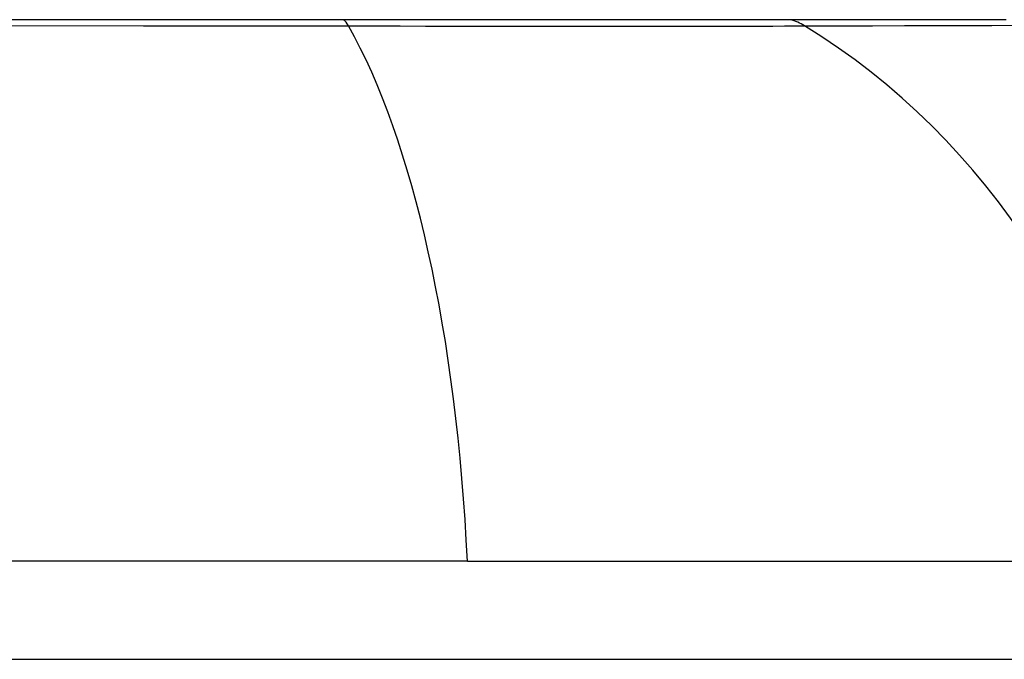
# Model space of a CAD drawing. Header units: inches. Extents: x 19 to 626, y 56 to 294.
# Tile 197 of 256: x 51.968 to 52.126, y 293.853 to 293.956. Entities that reach past the tile are written whole.
import ezdxf

# ---------------------------------------------------------------- set-up
doc = ezdxf.new("R2010")
doc.units = ezdxf.units.IN
doc.header["$MEASUREMENT"] = 0
doc.layers.add('Visible Edges(ANSI)', color=7, linetype='Continuous', lineweight=25)
doc.layers.add('Visible Tangent Edges(ANSI)', color=7, linetype='Continuous', lineweight=25)

msp = doc.modelspace()

# ---------------------------------------------------------------- linework, layer by layer
at = {"layer": 'Visible Edges(ANSI)'}
for p, q in [((52.04012556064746, 293.8689755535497), (51.18274951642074, 293.8689755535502)), ((52.04012556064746, 293.8689755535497), (52.14891130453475, 293.8689755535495)), ((18.8089375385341, 293.8532275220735), (84.41393753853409, 293.8532275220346))]:
    msp.add_line(p, q, dxfattribs=at)
at = {"layer": 'Visible Tangent Edges(ANSI)'}
for p, q in [((52.02024481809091, 293.9559188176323), (52.01977267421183, 293.9559183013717)), ((52.09216213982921, 293.9559183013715), (52.09199346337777, 293.9559188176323))]:
    msp.add_line(p, q, dxfattribs=at)
at = {"layer": 'Visible Tangent Edges(ANSI)', "flags": 128}
for points in [[(52.01977267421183, 293.9559183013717), (52.00341805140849, 293.9559177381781), (51.9869946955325, 293.9559169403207), (51.97048855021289, 293.9559159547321), (51.95391292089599, 293.9559147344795)], [(52.09199346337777, 293.9559188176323), (52.09045097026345, 293.9559189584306), (52.08875815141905, 293.9559189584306), (52.08691796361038, 293.955918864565), (52.0849334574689, 293.9559186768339), (52.08280754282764, 293.95591844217), (52.08054327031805, 293.9559181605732), (52.07814354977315, 293.9559178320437), (52.07561138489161, 293.955917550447), (52.07294973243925, 293.955917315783), (52.07016164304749, 293.9559171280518), (52.06725012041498, 293.9559170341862), (52.06421948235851, 293.9559169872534), (52.06107442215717, 293.9559170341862), (52.05781944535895, 293.9559171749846), (52.05445901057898, 293.955917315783), (52.05099776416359, 293.9559175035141), (52.04744016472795, 293.9559177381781), (52.04379071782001, 293.955917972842), (52.04005402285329, 293.9559182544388), (52.03623510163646, 293.9559185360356), (52.03233944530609, 293.9559187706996), (52.02837231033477, 293.9559189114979), (52.02433900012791, 293.9559189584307), (52.02024481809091, 293.9559188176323)], [(52.12661770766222, 293.9559099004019), (52.12238474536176, 293.9559116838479), (52.11791880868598, 293.9559132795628), (52.11322168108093, 293.9559147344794), (52.10829528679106, 293.955915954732), (52.10314427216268, 293.9559169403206), (52.09779637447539, 293.9559177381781), (52.09216213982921, 293.9559183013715)], [(51.95496965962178, 293.9549818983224), (51.98814497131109, 293.9549565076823), (52.02102146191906, 293.9549301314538)], [(52.02102146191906, 293.9549301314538), (52.02521622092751, 293.9549186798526), (52.02934987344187, 293.9549084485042), (52.03341669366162, 293.9548993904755), (52.03741081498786, 293.9548914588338), (52.04132651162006, 293.9548846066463), (52.04515772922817, 293.9548786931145), (52.04889907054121, 293.9548737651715), (52.05254556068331, 293.9548697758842), (52.05609227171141, 293.95486667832), (52.059534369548, 293.9548645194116), (52.06286687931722, 293.9548632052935), (52.0660849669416, 293.9548627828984), (52.06918365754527, 293.9548632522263), (52.07215792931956, 293.9548645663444), (52.07500318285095, 293.95486667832), (52.07771608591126, 293.9548696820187), (52.08029325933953, 293.9548735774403), (52.0827313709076, 293.9548784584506), (52.08502722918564, 293.9548843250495), (52.08717740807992, 293.9548912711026), (52.08917862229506, 293.9548992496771), (52.09102763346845, 293.9549083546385), (52.09272106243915, 293.9549186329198), (52.09425557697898, 293.9549301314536)], [(52.09425557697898, 293.9549301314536), (52.09981622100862, 293.9549544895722), (52.10518763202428, 293.9549574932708), (52.11031870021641, 293.9549693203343), (52.11522036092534, 293.9549819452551), (52.11989228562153, 293.9549943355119), (52.12433264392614, 293.9550065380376), (52.12853984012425, 293.9550184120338)]]:
    msp.add_lwpolyline(points, dxfattribs=at)
at = {"layer": 'Visible Tangent Edges(ANSI)'}
for centre, major_axis, ratio, start_param, end_param in [((52.0193969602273, 293.9464074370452), (2.69814243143e-05, 0.0098424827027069), 0.325720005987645, 5.760249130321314, 6.023956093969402), ((52.08960804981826, 293.9464074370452), (-7.83164027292e-05, 0.009842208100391), 0.9454627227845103, 5.751833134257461, 6.015540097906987), ((52.00152765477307, 293.8526576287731), (8.22e-14, 0.1181102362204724), 0.3299598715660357, 4.850990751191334, 5.759350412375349), ((52.03848506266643, 293.8526576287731), (1.699e-13, 0.1181102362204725), 0.9439949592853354, 4.850990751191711, 5.759350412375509)]:
    msp.add_ellipse(centre, major_axis=major_axis, ratio=ratio, start_param=start_param, end_param=end_param, dxfattribs=at)

doc.saveas('drawing.dxf')
